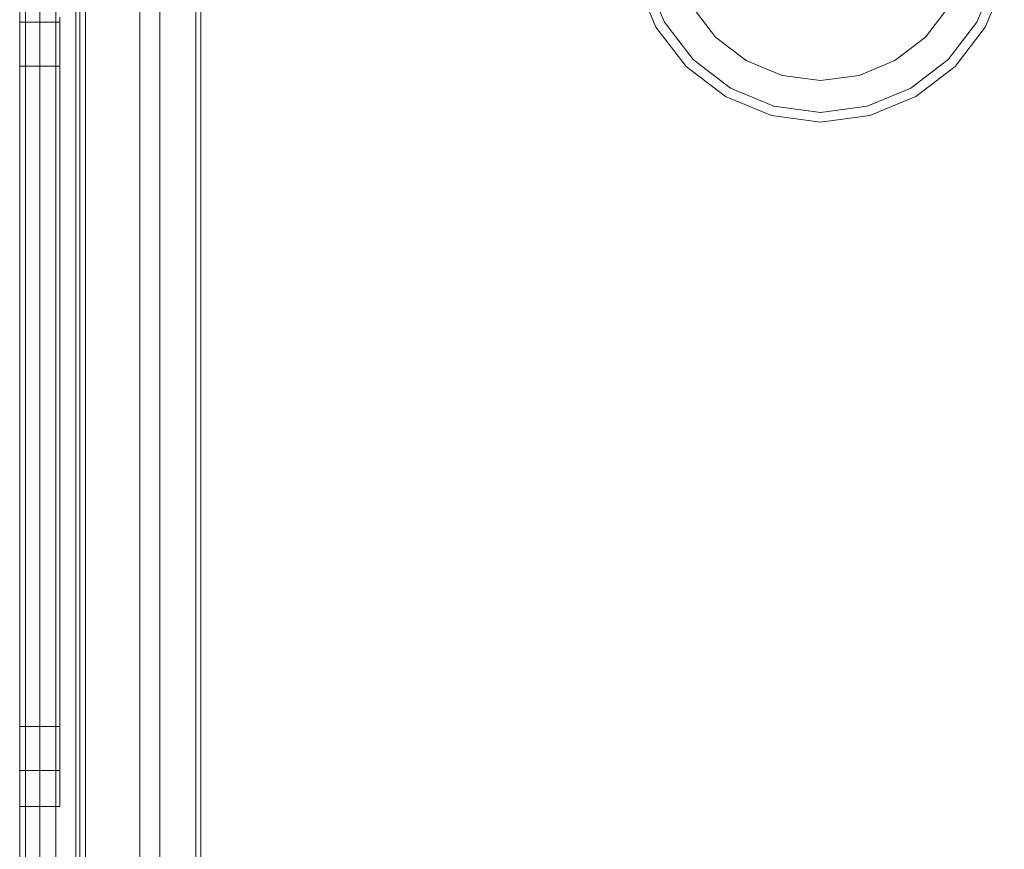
# Model space of a CAD drawing. Extents: x -420 to 300, y 62 to 1112.
# Tile 27 of 227: x -301.483 to -300.991, y 234.464 to 234.879. Entities that reach past the tile are written whole.
import ezdxf

# ---------------------------------------------------------------- set-up
doc = ezdxf.new("R2010")
doc.units = 0
doc.layers.get('0').update_dxf_attribs({"lineweight": 13})

# ---------------------------------------------------------------- blocks, each defined once
blk = doc.blocks.new('Blockreferenz-A06CPV2DL0', base_point=(-301.48312, 232.12239))
at = {"color": 251, "linetype": 'ByBlock', "lineweight": -2, "ltscale": 0.13, "true_color": 0x636363}
for p, q in [((-301.48313, 235.57239), (-301.48313, 232.27239)), ((-301.45025, 235.57239), (-301.45025, 232.27239)), ((-301.48025, 235.55207), (-301.48025, 232.29439)), ((-301.39513, 232.44239), (-301.39513, 235.40239)), ((-301.3926, 232.44492), (-301.3926, 235.39986)), ((-301.46513, 232.44839), (-301.46513, 235.39639)), ((-301.46513, 235.39639), (-301.46513, 232.44839)), ((-301.41313, 232.44839), (-301.41313, 235.39639)), ((-301.41313, 235.39639), (-301.41313, 232.44839))]:
    blk.add_line(p, q, dxfattribs=at)
blk = doc.blocks.new('Blockreferenz-A06CPV2LL0', base_point=(-301.48312, 232.12239))
at = {"color": 9, "linetype": 'ByBlock', "lineweight": -2, "ltscale": 0.13, "true_color": 0xc1c9c4}
for p, q in [((-301.48313, 235.57239), (-301.48313, 232.27239)), ((-301.48313, 232.27239), (-301.48313, 235.57239)), ((-301.45513, 232.27239), (-301.45513, 235.57239)), ((-301.45313, 234.22239), (-301.45313, 235.57239)), ((-301.48313, 235.46239), (-301.48313, 233.92239)), ((-301.48313, 233.92239), (-301.48313, 235.46239)), ((-301.47313, 233.92239), (-301.47313, 235.46239)), ((-301.47313, 235.46239), (-301.47313, 233.92239)), ((-301.48313, 235.45239), (-301.48313, 233.92239)), ((-301.48313, 232.39239), (-301.48313, 235.45239)), ((-301.47313, 233.92239), (-301.47313, 235.45239)), ((-301.47313, 232.39239), (-301.47313, 235.45239)), ((-301.45513, 235.39639), (-301.45513, 232.44839)), ((-301.42313, 232.44839), (-301.42313, 235.39639)), ((-301.42313, 235.24239), (-301.42313, 234.18739)), ((-301.39513, 235.24239), (-301.39513, 234.33945)), ((-301.39513, 234.33945), (-301.39513, 235.24239)), ((-301.1749, 234.8978), (-301.16541, 234.87489)), ((-301.16117, 234.87734), (-301.17017, 234.89907)), ((-300.99609, 234.89907), (-301.0051, 234.87734)), ((-301.00086, 234.87489), (-300.99137, 234.8978)), ((-301.48313, 234.88841), (-301.48313, 234.86793)), ((-301.48313, 234.86793), (-301.48313, 234.88841)), ((-301.14739, 234.88529), (-301.1356, 234.86992)), ((-301.14739, 234.88529), (-301.1356, 234.86992)), ((-301.03067, 234.86992), (-301.01888, 234.88529)), ((-301.03067, 234.86992), (-301.01888, 234.88529)), ((-301.46313, 234.87739), (-301.48313, 234.87739)), ((-301.48313, 234.87739), (-301.48313, 234.87102)), ((-301.48313, 234.87102), (-301.48313, 234.87739)), ((-301.46313, 234.86084), (-301.46313, 234.87979)), ((-301.46313, 234.86084), (-301.46313, 234.87979)), ((-301.46313, 234.8738), (-301.46313, 234.87739)), ((-301.46313, 234.8738), (-301.46313, 234.87739)), ((-301.14685, 234.85867), (-301.16117, 234.87734)), ((-301.0051, 234.87734), (-301.01942, 234.85867)), ((-301.48313, 234.87102), (-301.48313, 234.85234)), ((-301.48313, 234.85234), (-301.48313, 234.87102)), ((-301.46313, 234.86316), (-301.46313, 234.8738)), ((-301.46313, 234.86316), (-301.46313, 234.8738)), ((-301.16541, 234.87489), (-301.15031, 234.85522)), ((-301.01596, 234.85522), (-301.00086, 234.87489)), ((-301.48313, 234.86793), (-301.48313, 234.83535)), ((-301.48313, 234.83535), (-301.48313, 234.86793)), ((-301.1356, 234.86992), (-301.12023, 234.85813)), ((-301.1356, 234.86992), (-301.12023, 234.85813)), ((-301.04603, 234.85813), (-301.03067, 234.86992)), ((-301.04603, 234.85813), (-301.03067, 234.86992)), ((-301.46313, 234.84588), (-301.46313, 234.86316)), ((-301.46313, 234.84588), (-301.46313, 234.86316)), ((-301.46313, 234.83535), (-301.46313, 234.86084)), ((-301.46313, 234.83535), (-301.46313, 234.86084)), ((-301.12819, 234.84435), (-301.14685, 234.85867)), ((-301.12023, 234.85813), (-301.10234, 234.85072)), ((-301.12023, 234.85813), (-301.10234, 234.85072)), ((-301.06393, 234.85072), (-301.04603, 234.85813)), ((-301.06393, 234.85072), (-301.04603, 234.85813)), ((-301.01942, 234.85867), (-301.03808, 234.84435)), ((-301.48313, 234.85539), (-301.48313, 234.84977)), ((-301.46313, 234.85539), (-301.48313, 234.85539)), ((-301.48313, 234.84977), (-301.48313, 234.85539)), ((-301.48313, 234.85234), (-301.48313, 234.82262)), ((-301.48313, 234.82262), (-301.48313, 234.85234)), ((-301.46313, 234.84977), (-301.46313, 234.85539)), ((-301.46313, 234.84977), (-301.46313, 234.85539)), ((-301.15031, 234.85522), (-301.13063, 234.84012)), ((-301.03563, 234.84012), (-301.01596, 234.85522)), ((-301.48313, 234.84977), (-301.48313, 234.83329)), ((-301.48313, 234.83329), (-301.48313, 234.84977)), ((-301.46313, 234.83329), (-301.46313, 234.84977)), ((-301.46313, 234.83329), (-301.46313, 234.84977)), ((-301.10234, 234.85072), (-301.08313, 234.84819)), ((-301.10234, 234.85072), (-301.08313, 234.84819)), ((-301.08313, 234.84819), (-301.06393, 234.85072)), ((-301.08313, 234.84819), (-301.06393, 234.85072)), ((-301.46313, 234.82262), (-301.46313, 234.84588)), ((-301.46313, 234.82262), (-301.46313, 234.84588)), ((-301.10646, 234.83535), (-301.12819, 234.84435)), ((-301.03808, 234.84435), (-301.05981, 234.83535)), ((-301.13063, 234.84012), (-301.10772, 234.83063)), ((-301.05855, 234.83063), (-301.03563, 234.84012)), ((-301.48313, 234.83535), (-301.48313, 234.79289)), ((-301.48313, 234.79289), (-301.48313, 234.83535)), ((-301.48313, 234.83329), (-301.48313, 234.80706)), ((-301.48313, 234.80706), (-301.48313, 234.83329)), ((-301.46313, 234.80428), (-301.46313, 234.83535)), ((-301.46313, 234.80428), (-301.46313, 234.83535)), ((-301.46313, 234.80706), (-301.46313, 234.83329)), ((-301.46313, 234.80706), (-301.46313, 234.83329)), ((-301.08313, 234.83228), (-301.10646, 234.83535)), ((-301.05981, 234.83535), (-301.08313, 234.83228)), ((-301.10772, 234.83063), (-301.08313, 234.82739)), ((-301.08313, 234.82739), (-301.05855, 234.83063)), ((-301.48313, 234.82262), (-301.48313, 234.78389)), ((-301.48313, 234.78389), (-301.48313, 234.82262)), ((-301.46313, 234.79428), (-301.46313, 234.82262)), ((-301.46313, 234.79428), (-301.46313, 234.82262)), ((-301.48313, 234.80706), (-301.48313, 234.77289)), ((-301.48313, 234.77289), (-301.48313, 234.80706)), ((-301.46313, 234.77289), (-301.46313, 234.80706)), ((-301.46313, 234.77289), (-301.46313, 234.80706)), ((-301.46313, 234.76884), (-301.46313, 234.80428)), ((-301.46313, 234.76884), (-301.46313, 234.80428)), ((-301.48313, 234.79289), (-301.48313, 234.74345)), ((-301.48313, 234.74345), (-301.48313, 234.79289)), ((-301.46313, 234.76195), (-301.46313, 234.79428)), ((-301.46313, 234.76195), (-301.46313, 234.79428)), ((-301.48313, 234.78389), (-301.48313, 234.73879)), ((-301.48313, 234.73879), (-301.48313, 234.78389)), ((-301.48313, 234.77289), (-301.48313, 234.7331)), ((-301.48313, 234.7331), (-301.48313, 234.77289)), ((-301.46313, 234.7331), (-301.46313, 234.77289)), ((-301.46313, 234.7331), (-301.46313, 234.77289)), ((-301.46313, 234.73039), (-301.46313, 234.76884)), ((-301.46313, 234.73039), (-301.46313, 234.76884)), ((-301.46313, 234.72687), (-301.46313, 234.76195)), ((-301.46313, 234.72687), (-301.46313, 234.76195)), ((-301.48313, 234.74345), (-301.48313, 234.69039)), ((-301.48313, 234.69039), (-301.48313, 234.74345)), ((-301.48313, 234.73879), (-301.48313, 234.69039)), ((-301.48313, 234.69039), (-301.48313, 234.73879)), ((-301.48313, 234.7331), (-301.48313, 234.69039)), ((-301.48313, 234.69039), (-301.48313, 234.7331)), ((-301.46313, 234.69039), (-301.46313, 234.7331)), ((-301.46313, 234.69039), (-301.46313, 234.7331)), ((-301.46313, 234.69039), (-301.46313, 234.73039)), ((-301.46313, 234.69039), (-301.46313, 234.73039)), ((-301.46313, 234.69039), (-301.46313, 234.72687)), ((-301.46313, 234.69039), (-301.46313, 234.72687)), ((-301.48313, 234.69039), (-301.48313, 234.64199)), ((-301.48313, 234.69039), (-301.48313, 234.63733)), ((-301.48313, 234.69039), (-301.48313, 234.64769)), ((-301.48313, 234.64199), (-301.48313, 234.69039)), ((-301.48313, 234.63733), (-301.48313, 234.69039)), ((-301.48313, 234.64769), (-301.48313, 234.69039)), ((-301.46313, 234.65391), (-301.46313, 234.69039)), ((-301.46313, 234.6504), (-301.46313, 234.69039)), ((-301.46313, 234.64769), (-301.46313, 234.69039)), ((-301.46313, 234.65391), (-301.46313, 234.69039)), ((-301.46313, 234.6504), (-301.46313, 234.69039)), ((-301.46313, 234.64769), (-301.46313, 234.69039)), ((-301.46313, 234.61883), (-301.46313, 234.65391)), ((-301.46313, 234.61883), (-301.46313, 234.65391)), ((-301.46313, 234.61194), (-301.46313, 234.6504)), ((-301.46313, 234.61194), (-301.46313, 234.6504)), ((-301.48313, 234.64769), (-301.48313, 234.60789)), ((-301.48313, 234.60789), (-301.48313, 234.64769)), ((-301.46313, 234.60789), (-301.46313, 234.64769)), ((-301.46313, 234.60789), (-301.46313, 234.64769)), ((-301.48313, 234.64199), (-301.48313, 234.59689)), ((-301.48313, 234.59689), (-301.48313, 234.64199)), ((-301.48313, 234.63733), (-301.48313, 234.58789)), ((-301.48313, 234.58789), (-301.48313, 234.63733)), ((-301.46313, 234.5865), (-301.46313, 234.61883)), ((-301.46313, 234.5865), (-301.46313, 234.61883)), ((-301.46313, 234.5765), (-301.46313, 234.61194)), ((-301.46313, 234.5765), (-301.46313, 234.61194)), ((-301.48313, 234.60789), (-301.48313, 234.57372)), ((-301.48313, 234.57372), (-301.48313, 234.60789)), ((-301.46313, 234.57372), (-301.46313, 234.60789)), ((-301.46313, 234.57372), (-301.46313, 234.60789)), ((-301.48313, 234.59689), (-301.48313, 234.55816)), ((-301.48313, 234.55816), (-301.48313, 234.59689)), ((-301.48313, 234.58789), (-301.48313, 234.54543)), ((-301.48313, 234.54543), (-301.48313, 234.58789)), ((-301.46313, 234.55816), (-301.46313, 234.5865)), ((-301.46313, 234.55816), (-301.46313, 234.5865)), ((-301.46313, 234.54543), (-301.46313, 234.5765)), ((-301.46313, 234.54543), (-301.46313, 234.5765)), ((-301.48313, 234.57372), (-301.48313, 234.5475)), ((-301.48313, 234.5475), (-301.48313, 234.57372)), ((-301.46313, 234.5475), (-301.46313, 234.57372)), ((-301.46313, 234.5475), (-301.46313, 234.57372)), ((-301.48313, 234.55816), (-301.48313, 234.52844)), ((-301.48313, 234.52844), (-301.48313, 234.55816)), ((-301.46313, 234.53491), (-301.46313, 234.55816)), ((-301.46313, 234.53491), (-301.46313, 234.55816)), ((-301.48313, 234.5475), (-301.48313, 234.53101)), ((-301.48313, 234.53101), (-301.48313, 234.5475)), ((-301.46313, 234.53101), (-301.46313, 234.5475)), ((-301.46313, 234.53101), (-301.46313, 234.5475)), ((-301.48313, 234.54543), (-301.48313, 234.51286)), ((-301.48313, 234.51286), (-301.48313, 234.54543)), ((-301.46313, 234.51994), (-301.46313, 234.54543)), ((-301.46313, 234.51994), (-301.46313, 234.54543)), ((-301.46313, 234.51763), (-301.46313, 234.53491)), ((-301.46313, 234.51763), (-301.46313, 234.53491)), ((-301.48313, 234.53101), (-301.48313, 234.52539)), ((-301.48313, 234.52539), (-301.48313, 234.53101)), ((-301.48313, 234.52844), (-301.48313, 234.50976)), ((-301.48313, 234.50976), (-301.48313, 234.52844)), ((-301.46313, 234.52539), (-301.46313, 234.53101)), ((-301.46313, 234.52539), (-301.46313, 234.53101)), ((-301.48313, 234.52539), (-301.46313, 234.52539)), ((-301.46313, 234.501), (-301.46313, 234.51994)), ((-301.46313, 234.501), (-301.46313, 234.51994)), ((-301.46313, 234.50698), (-301.46313, 234.51763)), ((-301.46313, 234.50698), (-301.46313, 234.51763)), ((-301.48313, 234.51286), (-301.48313, 234.49238)), ((-301.48313, 234.49238), (-301.48313, 234.51286)), ((-301.48313, 234.50976), (-301.48313, 234.50339)), ((-301.48313, 234.50339), (-301.48313, 234.50976)), ((-301.48313, 234.50339), (-301.46313, 234.50339)), ((-301.46313, 234.50339), (-301.46313, 234.50698)), ((-301.46313, 234.50339), (-301.46313, 234.50698)), ((-301.46313, 234.48933), (-301.46313, 234.501)), ((-301.46313, 234.48933), (-301.46313, 234.501)), ((-301.48313, 234.49238), (-301.48313, 234.48539)), ((-301.48313, 234.48539), (-301.48313, 234.49238)), ((-301.46313, 234.48539), (-301.46313, 234.48933)), ((-301.46313, 234.48539), (-301.46313, 234.48933)), ((-301.48313, 234.48539), (-301.46313, 234.48539))]:
    blk.add_line(p, q, dxfattribs=at)

msp = doc.modelspace()

# ---------------------------------------------------------------- block references
at = {"ltscale": 0.13}
for name in ['Blockreferenz-A06CPV2DL0', 'Blockreferenz-A06CPV2LL0']:
    msp.add_blockref(name, (-301.48312, 232.12239), dxfattribs=at)

doc.saveas('drawing.dxf')
